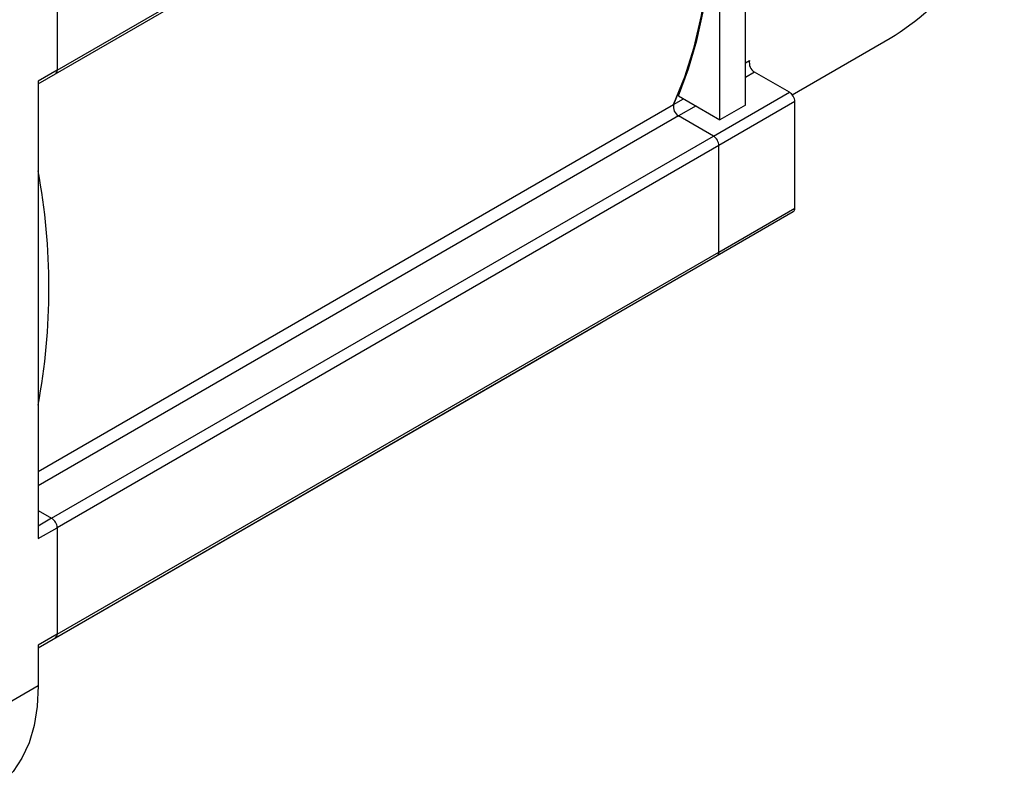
# Model space of a CAD drawing. Header units: millimetres. Extents: x 32176 to 34219, y 9943 to 11279.
# Tile 51 of 59: x 33508 to 33636, y 10984 to 11085. Entities that reach past the tile are written whole.
import ezdxf

# ---------------------------------------------------------------- set-up
doc = ezdxf.new("R2010")
doc.units = ezdxf.units.MM
doc.layers.add('Z_entity', color=7, linetype='Continuous')

msp = doc.modelspace()

# ---------------------------------------------------------------- linework, layer by layer
at = {"layer": 'Z_entity', "color": 7}
for p, q in [((33512.67, 11078.19), (33598.94, 11127.99)), ((33512.46, 11077.73), (33598.73, 11127.53)), ((33602.4, 11073.65), (33602.4, 11126.72)), ((33599.08, 11071.73), (33599.08, 11124.81)), ((33512.67, 11092.07), (33512.67, 11078.19)), ((33608.5, 11074.99), (33621.26, 11082.36)), ((33602.4, 11079.14), (33602.94, 11079.45)), ((33512.67, 11078.19), (33510.2, 11076.76)), ((33603.59, 11077.94), (33602.4, 11077.25)), ((33608.13, 11075.32), (33603.59, 11077.94)), ((33510.2, 11076.42), (33512.46, 11077.73)), ((33510.2, 11076.76), (33510.2, 11017.15)), ((33598.23, 11069.61), (33608.13, 11075.32)), ((33593.04, 11073.73), (33594.32, 11074.48)), ((33593.65, 11074.87), (33599.08, 11071.73)), ((33608.84, 11074.1), (33598.94, 11068.38)), ((33608.84, 11060.22), (33608.84, 11074.1)), ((33510.2, 11025.91), (33593.04, 11073.73)), ((33595.96, 11073.53), (33593.69, 11072.23)), ((33602.4, 11073.65), (33599.08, 11071.73)), ((33593.69, 11072.23), (33510.2, 11024.02)), ((33598.23, 11069.61), (33593.69, 11072.23)), ((33511.96, 11019.81), (33598.23, 11069.61)), ((33598.94, 11068.38), (33512.67, 11018.58)), ((33598.94, 11054.5), (33598.94, 11068.38)), ((33598.94, 11054.5), (33608.84, 11060.22)), ((33598.73, 11054.04), (33608.63, 11059.76)), ((33512.46, 11004.24), (33598.73, 11054.04)), ((33512.67, 11004.7), (33598.94, 11054.5)), ((33573.63, 11039.55), (33583.53, 11045.26)), ((33583.57, 11045.29), (33583.53, 11045.26)), ((33510.2, 11002.93), (33573.63, 11039.55)), ((33573.67, 11039.58), (33573.63, 11039.55)), ((33510.2, 11020.83), (33511.96, 11019.81)), ((33511.96, 11019.81), (33510.2, 11018.79)), ((33510.2, 11017.15), (33512.67, 11018.58)), ((33512.67, 11018.58), (33512.67, 11004.7)), ((33512.67, 11004.7), (33510.2, 11003.27)), ((33510.2, 11002.93), (33512.46, 11004.24)), ((33510.2, 11003.27), (33510.2, 10997.96)), ((33510.2, 10997.96), (33497.82, 10990.82))]:
    msp.add_line(p, q, dxfattribs=at)
at = {"layer": 'Z_entity', "color": 7, "flags": 128}
for points in [[(33593.04, 11073.73), (33594.5, 11077.34), (33595.71, 11081.2), (33596.66, 11085.3), (33597.33, 11089.61), (33597.74, 11094.11), (33597.88, 11098.8), (33597.74, 11103.64), (33597.33, 11108.62), (33596.66, 11113.71), (33595.71, 11118.89), (33594.5, 11124.15), (33594.29, 11124.97)], [(33594.29, 11124.97), (33594.5, 11124.15), (33595.71, 11118.89), (33596.66, 11113.71), (33597.33, 11108.62), (33597.74, 11103.64), (33597.88, 11098.8), (33597.74, 11094.11), (33597.33, 11089.61), (33596.66, 11085.3), (33595.71, 11081.2), (33594.5, 11077.34), (33593.04, 11073.73)], [(33593.65, 11074.87), (33594.97, 11078.36), (33596.06, 11082.08), (33596.92, 11086.01), (33597.53, 11090.13), (33597.9, 11094.43), (33598.02, 11098.88), (33597.9, 11103.48), (33597.53, 11108.2), (33596.92, 11113.02), (33596.06, 11117.94), (33594.97, 11122.92), (33594.43, 11125.05)], [(33573.63, 11039.55), (33573.63, 11039.55), (33573.67, 11039.58)], [(33510.2, 10997.96), (33510.06, 10995.3), (33509.66, 10992.82), (33509.01, 10990.56), (33508.09, 10988.55), (33506.94, 10986.81), (33505.57, 10985.36), (33503.98, 10984.23), (33503.98, 10984.23)]]:
    msp.add_lwpolyline(points, dxfattribs=at)
at = {"layer": 'Z_entity', "color": 7}
for centre, radius, start, end in [((33603.34, 11111.81), 34.47, 301.3209, 342.0676), ((33604.29, 11079.14), 1.39, 167.0403, 239.754), ((33512.19, 11078.13), 0.48, 304.0564, 7.2558), ((33512.18, 11078.14), 0.493, 305.0133, 6.2988), ((33607.3, 11074.03), 1.54, 2.6055, 57.3945), ((33594.39, 11073.42), 1.39, 167.0403, 239.754), ((33597.4, 11068.31), 1.54, 2.6055, 57.3945), ((33428.63, 11049.81), 82.98, 349.3917, 10.6083), ((33608.35, 11060.16), 0.493, 305.0133, 6.2988), ((33598.45, 11054.45), 0.493, 305.0133, 6.2988), ((33598.46, 11054.44), 0.48, 304.0564, 7.2558), ((33511.14, 11018.51), 1.54, 2.6055, 57.3945), ((33512.19, 11004.64), 0.48, 304.0564, 7.2558), ((33512.18, 11004.65), 0.493, 305.0133, 6.2988)]:
    msp.add_arc(centre, radius, start, end, dxfattribs=at)

doc.saveas('drawing.dxf')
